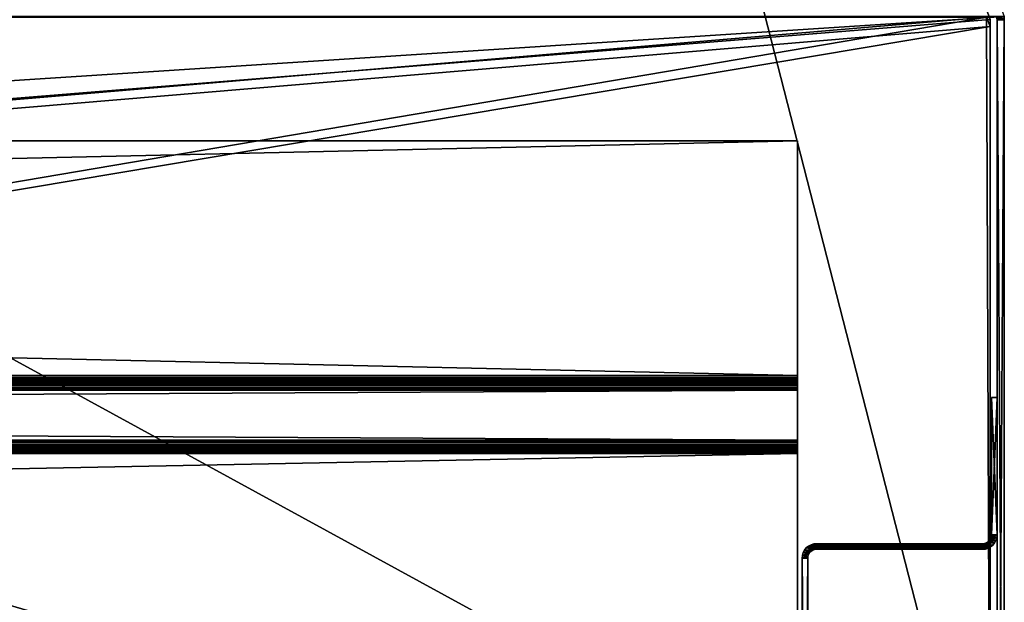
# Model space of a CAD drawing. Header units: inches. Extents: x -23.4 to 23.4, y -0.1 to 14.
# Tile 108 of 110: x 19 to 23.2, y 2.5 to 5. Entities that reach past the tile are written whole.
import ezdxf

# ---------------------------------------------------------------- set-up
doc = ezdxf.new("R2010")
doc.units = ezdxf.units.IN
doc.header["$LTSCALE"] = 65.185185
doc.header["$MEASUREMENT"] = 0
for name, color, linetype in [('101', 7, 'CONTINUOUS'), ('102', 7, 'CONTINUOUS'), ('103', 7, 'CONTINUOUS'), ('104', 7, 'CONTINUOUS'), ('105', 7, 'CONTINUOUS'), ('107', 7, 'CONTINUOUS'), ('109', 7, 'CONTINUOUS'), ('110', 7, 'CONTINUOUS'), ('12', 7, 'CONTINUOUS'), ('134', 7, 'CONTINUOUS'), ('135', 7, 'CONTINUOUS'), ('136', 7, 'CONTINUOUS'), ('140', 7, 'CONTINUOUS'), ('143', 7, 'CONTINUOUS'), ('144', 7, 'CONTINUOUS'), ('145', 7, 'CONTINUOUS'), ('146', 7, 'CONTINUOUS'), ('15', 7, 'CONTINUOUS'), ('153', 7, 'CONTINUOUS'), ('157', 7, 'CONTINUOUS'), ('159', 7, 'CONTINUOUS'), ('160', 7, 'CONTINUOUS'), ('17', 7, 'CONTINUOUS'), ('18', 7, 'CONTINUOUS'), ('2', 7, 'CONTINUOUS'), ('213', 7, 'CONTINUOUS'), ('216', 7, 'CONTINUOUS'), ('217', 7, 'CONTINUOUS'), ('441', 7, 'CONTINUOUS'), ('442', 7, 'CONTINUOUS'), ('46', 7, 'CONTINUOUS'), ('51', 7, 'CONTINUOUS'), ('61', 7, 'CONTINUOUS'), ('67', 7, 'CONTINUOUS'), ('7', 7, 'CONTINUOUS'), ('72', 7, 'CONTINUOUS'), ('86', 7, 'CONTINUOUS'), ('87', 7, 'CONTINUOUS'), ('93', 7, 'CONTINUOUS'), ('94', 7, 'CONTINUOUS'), ('95', 7, 'CONTINUOUS'), ('97', 7, 'CONTINUOUS'), ('98', 7, 'CONTINUOUS')]:
    doc.layers.add(name, color=color, linetype=linetype)

msp = doc.modelspace()

# ---------------------------------------------------------------- linework, layer by layer
at = {"layer": '101', "color": 7, "linetype": 'Continuous'}
for points in [[(22.3465, 2.682, 14.565), (22.3465, 0.062, 14.565), (22.3465, 0.062, 0.031), (22.3465, 2.682, 14.565)], [(22.3465, 2.682, 0.031), (22.3465, 2.682, 14.565), (22.3465, 0.062, 0.031), (22.3465, 2.682, 0.031)]]:
    msp.add_3dface(points, dxfattribs=at)
at = {"layer": '102', "color": 7, "linetype": 'Continuous'}
for points in [[(23.0945, 2.72, 14.565), (22.3845, 2.72, 14.565), (22.3845, 2.72, 0.031), (23.0945, 2.72, 14.565)], [(23.0945, 2.72, 14.565), (22.3845, 2.72, 0.031), (23.0945, 2.72, 0.031), (23.0945, 2.72, 14.565)]]:
    msp.add_3dface(points, dxfattribs=at)
at = {"layer": '103', "color": 7, "linetype": 'Continuous'}
for points in [[(23.1565, 3.369, 14.565), (23.1565, 2.782, 14.565), (23.1565, 2.782, 0.031), (23.1565, 3.369, 14.565)], [(23.1565, 3.369, 14.565), (23.1565, 2.782, 0.031), (23.1565, 3.369, 0.031), (23.1565, 3.369, 14.565)]]:
    msp.add_3dface(points, dxfattribs=at)
at = {"layer": '104', "color": 7, "linetype": 'Continuous'}
for points in [[(23.1565, 2.782, 14.565), (23.1553, 2.7699, 14.565), (23.1565, 2.782, 0.031), (23.1565, 2.782, 14.565)], [(23.1553, 2.7699, 14.565), (23.1553, 2.7699, 0.031), (23.1565, 2.782, 0.031), (23.1553, 2.7699, 14.565)], [(23.1383, 2.7382, 14.565), (23.1289, 2.7304, 14.565), (23.1383, 2.7382, 0.031), (23.1383, 2.7382, 14.565)], [(23.1289, 2.7304, 14.565), (23.1289, 2.7304, 0.031), (23.1383, 2.7382, 0.031), (23.1289, 2.7304, 14.565)], [(23.1461, 2.7476, 14.565), (23.1383, 2.7382, 14.565), (23.1461, 2.7476, 0.031), (23.1461, 2.7476, 14.565)], [(23.1383, 2.7382, 14.565), (23.1383, 2.7382, 0.031), (23.1461, 2.7476, 0.031), (23.1383, 2.7382, 14.565)], [(23.1518, 2.7583, 14.565), (23.1461, 2.7476, 14.565), (23.1518, 2.7583, 0.031), (23.1518, 2.7583, 14.565)], [(23.1461, 2.7476, 14.565), (23.1461, 2.7476, 0.031), (23.1518, 2.7583, 0.031), (23.1461, 2.7476, 14.565)], [(23.1553, 2.7699, 14.565), (23.1518, 2.7583, 14.565), (23.1553, 2.7699, 0.031), (23.1553, 2.7699, 14.565)], [(23.1518, 2.7583, 14.565), (23.1518, 2.7583, 0.031), (23.1553, 2.7699, 0.031), (23.1518, 2.7583, 14.565)], [(23.1066, 2.7212, 14.565), (23.0945, 2.72, 14.565), (23.1066, 2.7212, 0.031), (23.1066, 2.7212, 14.565)], [(23.0945, 2.72, 14.565), (23.0945, 2.72, 0.031), (23.1066, 2.7212, 0.031), (23.0945, 2.72, 14.565)], [(23.1182, 2.7247, 14.565), (23.1066, 2.7212, 14.565), (23.1182, 2.7247, 0.031), (23.1182, 2.7247, 14.565)], [(23.1066, 2.7212, 14.565), (23.1066, 2.7212, 0.031), (23.1182, 2.7247, 0.031), (23.1066, 2.7212, 14.565)], [(23.1289, 2.7304, 14.565), (23.1182, 2.7247, 14.565), (23.1289, 2.7304, 0.031), (23.1289, 2.7304, 14.565)], [(23.1182, 2.7247, 14.565), (23.1182, 2.7247, 0.031), (23.1289, 2.7304, 0.031), (23.1182, 2.7247, 14.565)]]:
    msp.add_3dface(points, dxfattribs=at)
at = {"layer": '105', "color": 7, "linetype": 'Continuous'}
for points in [[(22.3503, 2.6985, 14.565), (22.3475, 2.6905, 14.565), (22.3503, 2.6985, 0.031), (22.3503, 2.6985, 14.565)], [(22.3475, 2.6905, 14.565), (22.3475, 2.6905, 0.031), (22.3503, 2.6985, 0.031), (22.3475, 2.6905, 14.565)], [(22.3548, 2.7057, 14.565), (22.3503, 2.6985, 14.565), (22.3548, 2.7057, 0.031), (22.3548, 2.7057, 14.565)], [(22.3503, 2.6985, 14.565), (22.3503, 2.6985, 0.031), (22.3548, 2.7057, 0.031), (22.3503, 2.6985, 14.565)], [(22.3608, 2.7117, 14.565), (22.3548, 2.7057, 14.565), (22.3608, 2.7117, 0.031), (22.3608, 2.7117, 14.565)], [(22.3548, 2.7057, 14.565), (22.3548, 2.7057, 0.031), (22.3608, 2.7117, 0.031), (22.3548, 2.7057, 14.565)], [(22.368, 2.7162, 14.565), (22.3608, 2.7117, 14.565), (22.368, 2.7162, 0.031), (22.368, 2.7162, 14.565)], [(22.3608, 2.7117, 14.565), (22.3608, 2.7117, 0.031), (22.368, 2.7162, 0.031), (22.3608, 2.7117, 14.565)], [(22.376, 2.719, 14.565), (22.368, 2.7162, 14.565), (22.376, 2.719, 0.031), (22.376, 2.719, 14.565)], [(22.368, 2.7162, 14.565), (22.368, 2.7162, 0.031), (22.376, 2.719, 0.031), (22.368, 2.7162, 14.565)], [(22.3845, 2.72, 14.565), (22.376, 2.719, 14.565), (22.3845, 2.72, 0.031), (22.3845, 2.72, 14.565)], [(22.376, 2.719, 14.565), (22.376, 2.719, 0.031), (22.3845, 2.72, 0.031), (22.376, 2.719, 14.565)], [(22.3475, 2.6905, 14.565), (22.3465, 2.682, 14.565), (22.3475, 2.6905, 0.031), (22.3475, 2.6905, 14.565)], [(22.3465, 2.682, 14.565), (22.3465, 2.682, 0.031), (22.3475, 2.6905, 0.031), (22.3465, 2.682, 14.565)]]:
    msp.add_3dface(points, dxfattribs=at)
at = {"layer": '107', "color": 7, "linetype": 'Continuous'}
for points in [[(23.1325, 3.369, 14.565), (23.1325, 2.782, 14.565), (23.1565, 3.369, 14.565), (23.1325, 3.369, 14.565)], [(23.1325, 2.782, 14.565), (23.1565, 2.782, 14.565), (23.1565, 3.369, 14.565), (23.1325, 2.782, 14.565)], [(23.1325, 2.782, 14.565), (23.1315, 2.7735, 14.565), (23.1565, 2.782, 14.565), (23.1325, 2.782, 14.565)], [(23.1565, 2.782, 14.565), (23.1315, 2.7735, 14.565), (23.1553, 2.7699, 14.565), (23.1565, 2.782, 14.565)], [(22.3608, 2.7393, 14.565), (22.3501, 2.7336, 14.565), (23.1383, 2.7382, 14.565), (22.3608, 2.7393, 14.565)], [(23.1383, 2.7382, 14.565), (22.3501, 2.7336, 14.565), (23.1289, 2.7304, 14.565), (23.1383, 2.7382, 14.565)], [(23.0945, 2.744, 14.565), (22.3724, 2.7428, 14.565), (22.3608, 2.7393, 14.565), (23.0945, 2.744, 14.565)], [(23.0945, 2.744, 14.565), (22.3608, 2.7393, 14.565), (23.1383, 2.7382, 14.565), (23.0945, 2.744, 14.565)], [(23.0945, 2.744, 14.565), (22.3845, 2.744, 14.565), (22.3724, 2.7428, 14.565), (23.0945, 2.744, 14.565)], [(23.103, 2.745, 14.565), (23.0945, 2.744, 14.565), (23.1461, 2.7476, 14.565), (23.103, 2.745, 14.565)], [(23.1461, 2.7476, 14.565), (23.0945, 2.744, 14.565), (23.1383, 2.7382, 14.565), (23.1461, 2.7476, 14.565)], [(23.111, 2.7478, 14.565), (23.103, 2.745, 14.565), (23.1461, 2.7476, 14.565), (23.111, 2.7478, 14.565)], [(23.1182, 2.7523, 14.565), (23.111, 2.7478, 14.565), (23.1518, 2.7583, 14.565), (23.1182, 2.7523, 14.565)], [(23.1518, 2.7583, 14.565), (23.111, 2.7478, 14.565), (23.1461, 2.7476, 14.565), (23.1518, 2.7583, 14.565)], [(23.1242, 2.7583, 14.565), (23.1182, 2.7523, 14.565), (23.1518, 2.7583, 14.565), (23.1242, 2.7583, 14.565)], [(23.1287, 2.7655, 14.565), (23.1242, 2.7583, 14.565), (23.1553, 2.7699, 14.565), (23.1287, 2.7655, 14.565)], [(23.1553, 2.7699, 14.565), (23.1242, 2.7583, 14.565), (23.1518, 2.7583, 14.565), (23.1553, 2.7699, 14.565)], [(23.1315, 2.7735, 14.565), (23.1287, 2.7655, 14.565), (23.1553, 2.7699, 14.565), (23.1315, 2.7735, 14.565)], [(22.3272, 2.7057, 14.565), (22.3237, 2.6941, 14.565), (22.3548, 2.7057, 14.565), (22.3272, 2.7057, 14.565)], [(22.3548, 2.7057, 14.565), (22.3237, 2.6941, 14.565), (22.3503, 2.6985, 14.565), (22.3548, 2.7057, 14.565)], [(22.3503, 2.6985, 14.565), (22.3237, 2.6941, 14.565), (22.3475, 2.6905, 14.565), (22.3503, 2.6985, 14.565)], [(22.3329, 2.7164, 14.565), (22.3272, 2.7057, 14.565), (22.368, 2.7162, 14.565), (22.3329, 2.7164, 14.565)], [(22.368, 2.7162, 14.565), (22.3272, 2.7057, 14.565), (22.3608, 2.7117, 14.565), (22.368, 2.7162, 14.565)], [(22.3608, 2.7117, 14.565), (22.3272, 2.7057, 14.565), (22.3548, 2.7057, 14.565), (22.3608, 2.7117, 14.565)], [(22.3407, 2.7258, 14.565), (22.3329, 2.7164, 14.565), (22.3845, 2.72, 14.565), (22.3407, 2.7258, 14.565)], [(22.3845, 2.72, 14.565), (22.3329, 2.7164, 14.565), (22.376, 2.719, 14.565), (22.3845, 2.72, 14.565)], [(22.376, 2.719, 14.565), (22.3329, 2.7164, 14.565), (22.368, 2.7162, 14.565), (22.376, 2.719, 14.565)], [(22.3501, 2.7336, 14.565), (22.3407, 2.7258, 14.565), (23.1289, 2.7304, 14.565), (22.3501, 2.7336, 14.565)], [(23.1289, 2.7304, 14.565), (22.3407, 2.7258, 14.565), (23.1182, 2.7247, 14.565), (23.1289, 2.7304, 14.565)], [(23.1182, 2.7247, 14.565), (22.3407, 2.7258, 14.565), (22.3845, 2.72, 14.565), (23.1182, 2.7247, 14.565)], [(23.1066, 2.7212, 14.565), (23.1182, 2.7247, 14.565), (22.3845, 2.72, 14.565), (23.1066, 2.7212, 14.565)], [(23.0945, 2.72, 14.565), (23.1066, 2.7212, 14.565), (22.3845, 2.72, 14.565), (23.0945, 2.72, 14.565)], [(22.3237, 2.6941, 14.565), (22.3225, 2.682, 14.565), (22.3475, 2.6905, 14.565), (22.3237, 2.6941, 14.565)], [(22.3475, 2.6905, 14.565), (22.3225, 2.682, 14.565), (22.3465, 2.682, 14.565), (22.3475, 2.6905, 14.565)], [(22.3225, 2.682, 14.565), (22.3225, 0.062, 14.565), (22.3465, 2.682, 14.565), (22.3225, 2.682, 14.565)], [(22.3465, 2.682, 14.565), (22.3225, 0.062, 14.565), (22.3465, 0.062, 14.565), (22.3465, 2.682, 14.565)]]:
    msp.add_3dface(points, dxfattribs=at)
at = {"layer": '109', "color": 7, "linetype": 'Continuous'}
for points in [[(23.1325, 2.782, 0.031), (23.1325, 3.369, 0.031), (23.1565, 2.782, 0.031), (23.1325, 2.782, 0.031)], [(23.1565, 2.782, 0.031), (23.1325, 3.369, 0.031), (23.1565, 3.369, 0.031), (23.1565, 2.782, 0.031)], [(23.1315, 2.7735, 0.031), (23.1325, 2.782, 0.031), (23.1553, 2.7699, 0.031), (23.1315, 2.7735, 0.031)], [(23.1553, 2.7699, 0.031), (23.1325, 2.782, 0.031), (23.1565, 2.782, 0.031), (23.1553, 2.7699, 0.031)], [(22.3501, 2.7336, 0.031), (22.3608, 2.7393, 0.031), (23.1383, 2.7382, 0.031), (22.3501, 2.7336, 0.031)], [(23.1289, 2.7304, 0.031), (22.3501, 2.7336, 0.031), (23.1383, 2.7382, 0.031), (23.1289, 2.7304, 0.031)], [(22.3608, 2.7393, 0.031), (22.3724, 2.7428, 0.031), (23.1383, 2.7382, 0.031), (22.3608, 2.7393, 0.031)], [(22.3724, 2.7428, 0.031), (22.3845, 2.744, 0.031), (23.1383, 2.7382, 0.031), (22.3724, 2.7428, 0.031)], [(22.3845, 2.744, 0.031), (23.0945, 2.744, 0.031), (23.1383, 2.7382, 0.031), (22.3845, 2.744, 0.031)], [(23.0945, 2.744, 0.031), (23.103, 2.745, 0.031), (23.1383, 2.7382, 0.031), (23.0945, 2.744, 0.031)], [(23.103, 2.745, 0.031), (23.111, 2.7478, 0.031), (23.1461, 2.7476, 0.031), (23.103, 2.745, 0.031)], [(23.1383, 2.7382, 0.031), (23.103, 2.745, 0.031), (23.1461, 2.7476, 0.031), (23.1383, 2.7382, 0.031)], [(23.111, 2.7478, 0.031), (23.1182, 2.7523, 0.031), (23.1461, 2.7476, 0.031), (23.111, 2.7478, 0.031)], [(23.1182, 2.7523, 0.031), (23.1242, 2.7583, 0.031), (23.1518, 2.7583, 0.031), (23.1182, 2.7523, 0.031)], [(23.1461, 2.7476, 0.031), (23.1182, 2.7523, 0.031), (23.1518, 2.7583, 0.031), (23.1461, 2.7476, 0.031)], [(23.1242, 2.7583, 0.031), (23.1287, 2.7655, 0.031), (23.1518, 2.7583, 0.031), (23.1242, 2.7583, 0.031)], [(23.1287, 2.7655, 0.031), (23.1315, 2.7735, 0.031), (23.1553, 2.7699, 0.031), (23.1287, 2.7655, 0.031)], [(23.1518, 2.7583, 0.031), (23.1287, 2.7655, 0.031), (23.1553, 2.7699, 0.031), (23.1518, 2.7583, 0.031)], [(22.3237, 2.6941, 0.031), (22.3272, 2.7057, 0.031), (22.3503, 2.6985, 0.031), (22.3237, 2.6941, 0.031)], [(22.3475, 2.6905, 0.031), (22.3237, 2.6941, 0.031), (22.3503, 2.6985, 0.031), (22.3475, 2.6905, 0.031)], [(22.3272, 2.7057, 0.031), (22.3329, 2.7164, 0.031), (22.3608, 2.7117, 0.031), (22.3272, 2.7057, 0.031)], [(22.3548, 2.7057, 0.031), (22.3272, 2.7057, 0.031), (22.3608, 2.7117, 0.031), (22.3548, 2.7057, 0.031)], [(22.3503, 2.6985, 0.031), (22.3272, 2.7057, 0.031), (22.3548, 2.7057, 0.031), (22.3503, 2.6985, 0.031)], [(22.3329, 2.7164, 0.031), (22.3407, 2.7258, 0.031), (22.376, 2.719, 0.031), (22.3329, 2.7164, 0.031)], [(22.368, 2.7162, 0.031), (22.3329, 2.7164, 0.031), (22.376, 2.719, 0.031), (22.368, 2.7162, 0.031)], [(22.3608, 2.7117, 0.031), (22.3329, 2.7164, 0.031), (22.368, 2.7162, 0.031), (22.3608, 2.7117, 0.031)], [(22.3407, 2.7258, 0.031), (22.3501, 2.7336, 0.031), (23.1289, 2.7304, 0.031), (22.3407, 2.7258, 0.031)], [(23.1182, 2.7247, 0.031), (22.3407, 2.7258, 0.031), (23.1289, 2.7304, 0.031), (23.1182, 2.7247, 0.031)], [(22.376, 2.719, 0.031), (22.3407, 2.7258, 0.031), (22.3845, 2.72, 0.031), (22.376, 2.719, 0.031)], [(22.3845, 2.72, 0.031), (22.3407, 2.7258, 0.031), (23.0945, 2.72, 0.031), (22.3845, 2.72, 0.031)], [(23.0945, 2.72, 0.031), (22.3407, 2.7258, 0.031), (23.1066, 2.7212, 0.031), (23.0945, 2.72, 0.031)], [(23.1066, 2.7212, 0.031), (22.3407, 2.7258, 0.031), (23.1182, 2.7247, 0.031), (23.1066, 2.7212, 0.031)], [(22.3225, 2.682, 0.031), (22.3237, 2.6941, 0.031), (22.3465, 2.682, 0.031), (22.3225, 2.682, 0.031)], [(22.3225, 0.062, 0.031), (22.3225, 2.682, 0.031), (22.3465, 0.062, 0.031), (22.3225, 0.062, 0.031)], [(22.3225, 2.682, 0.031), (22.3465, 2.682, 0.031), (22.3465, 0.062, 0.031), (22.3225, 2.682, 0.031)], [(22.3465, 2.682, 0.031), (22.3237, 2.6941, 0.031), (22.3475, 2.6905, 0.031), (22.3465, 2.682, 0.031)]]:
    msp.add_3dface(points, dxfattribs=at)
at = {"layer": '110', "color": 7, "linetype": 'Continuous'}
for points in [[(23.1325, 3.369, 0.031), (23.1325, 3.369, 14.565), (23.1565, 3.369, 0.031), (23.1325, 3.369, 0.031)], [(23.1325, 3.369, 14.565), (23.1565, 3.369, 14.565), (23.1565, 3.369, 0.031), (23.1325, 3.369, 14.565)]]:
    msp.add_3dface(points, dxfattribs=at)
at = {"layer": '12', "color": 7, "linetype": 'Continuous'}
for points in [[(23.1875, 4.9861, 14.493), (23.1875, 4.9861, 0.031), (23.1863, 4.9998, 0.031), (23.1875, 4.9861, 14.493)], [(23.1875, 4.9861, 14.493), (23.1863, 4.9998, 0.031), (23.1873, 4.9916, 14.493), (23.1875, 4.9861, 14.493)]]:
    msp.add_3dface(points, dxfattribs=at)
at = {"layer": '134', "color": 7, "linetype": 'Continuous'}
for points in [[(-22.3025, 2.258, 12.8858), (-22.3025, 3.1304, 12.7632), (22.3025, 3.1304, 12.7632), (-22.3025, 2.258, 12.8858)], [(22.3025, 2.258, 12.8858), (-22.3025, 2.258, 12.8858), (22.3025, 3.1304, 12.7632), (22.3025, 2.258, 12.8858)]]:
    msp.add_3dface(points, dxfattribs=at)
at = {"layer": '135', "color": 7, "linetype": 'Continuous'}
for points in [[(-22.3025, 3.164, 12.7319), (-22.3025, 3.4015, 11.6147), (22.3025, 3.4015, 11.6147), (-22.3025, 3.164, 12.7319)], [(22.3025, 3.164, 12.7319), (-22.3025, 3.164, 12.7319), (22.3025, 3.4015, 11.6147), (22.3025, 3.164, 12.7319)]]:
    msp.add_3dface(points, dxfattribs=at)
at = {"layer": '136', "color": 7, "linetype": 'Continuous'}
for points in [[(-22.3025, 3.4641, 11.564), (-22.3025, 4.468, 11.564), (22.3025, 4.468, 11.564), (-22.3025, 3.4641, 11.564)], [(22.3025, 3.4641, 11.564), (-22.3025, 3.4641, 11.564), (22.3025, 4.468, 11.564), (22.3025, 3.4641, 11.564)]]:
    msp.add_3dface(points, dxfattribs=at)
at = {"layer": '140', "color": 7, "linetype": 'Continuous'}
for points in [[(-22.3025, 3.4641, 11.564), (22.3025, 3.4641, 11.564), (22.3025, 3.4517, 11.5652), (-22.3025, 3.4641, 11.564)], [(-22.3025, 3.4517, 11.5652), (-22.3025, 3.4641, 11.564), (22.3025, 3.4517, 11.5652), (-22.3025, 3.4517, 11.5652)], [(-22.3025, 3.4398, 11.5688), (-22.3025, 3.4517, 11.5652), (22.3025, 3.4398, 11.5688), (-22.3025, 3.4398, 11.5688)], [(22.3025, 3.4398, 11.5688), (-22.3025, 3.4517, 11.5652), (22.3025, 3.4517, 11.5652), (22.3025, 3.4398, 11.5688)], [(-22.3025, 3.4288, 11.5746), (-22.3025, 3.4398, 11.5688), (22.3025, 3.4288, 11.5746), (-22.3025, 3.4288, 11.5746)], [(22.3025, 3.4288, 11.5746), (-22.3025, 3.4398, 11.5688), (22.3025, 3.4398, 11.5688), (22.3025, 3.4288, 11.5746)], [(-22.3025, 3.4191, 11.5824), (-22.3025, 3.4288, 11.5746), (22.3025, 3.4191, 11.5824), (-22.3025, 3.4191, 11.5824)], [(22.3025, 3.4191, 11.5824), (-22.3025, 3.4288, 11.5746), (22.3025, 3.4288, 11.5746), (22.3025, 3.4191, 11.5824)], [(-22.3025, 3.4112, 11.5919), (-22.3025, 3.4191, 11.5824), (22.3025, 3.4112, 11.5919), (-22.3025, 3.4112, 11.5919)], [(22.3025, 3.4112, 11.5919), (-22.3025, 3.4191, 11.5824), (22.3025, 3.4191, 11.5824), (22.3025, 3.4112, 11.5919)], [(-22.3025, 3.4052, 11.6028), (-22.3025, 3.4112, 11.5919), (22.3025, 3.4052, 11.6028), (-22.3025, 3.4052, 11.6028)], [(22.3025, 3.4052, 11.6028), (-22.3025, 3.4112, 11.5919), (22.3025, 3.4112, 11.5919), (22.3025, 3.4052, 11.6028)], [(22.3025, 3.4015, 11.6147), (-22.3025, 3.4015, 11.6147), (-22.3025, 3.4052, 11.6028), (22.3025, 3.4015, 11.6147)], [(22.3025, 3.4015, 11.6147), (-22.3025, 3.4052, 11.6028), (22.3025, 3.4052, 11.6028), (22.3025, 3.4015, 11.6147)]]:
    msp.add_3dface(points, dxfattribs=at)
at = {"layer": '143', "color": 7, "linetype": 'Continuous'}
for points in [[(-22.3025, 3.164, 12.7319), (22.3025, 3.164, 12.7319), (22.3025, 3.1615, 12.7396), (-22.3025, 3.164, 12.7319)], [(-22.3025, 3.1615, 12.7396), (-22.3025, 3.164, 12.7319), (22.3025, 3.1615, 12.7396), (-22.3025, 3.1615, 12.7396)], [(-22.3025, 3.1575, 12.7467), (-22.3025, 3.1615, 12.7396), (22.3025, 3.1575, 12.7467), (-22.3025, 3.1575, 12.7467)], [(22.3025, 3.1575, 12.7467), (-22.3025, 3.1615, 12.7396), (22.3025, 3.1615, 12.7396), (22.3025, 3.1575, 12.7467)], [(-22.3025, 3.1521, 12.7528), (-22.3025, 3.1575, 12.7467), (22.3025, 3.1521, 12.7528), (-22.3025, 3.1521, 12.7528)], [(22.3025, 3.1521, 12.7528), (-22.3025, 3.1575, 12.7467), (22.3025, 3.1575, 12.7467), (22.3025, 3.1521, 12.7528)], [(-22.3025, 3.1457, 12.7577), (-22.3025, 3.1521, 12.7528), (22.3025, 3.1457, 12.7577), (-22.3025, 3.1457, 12.7577)], [(22.3025, 3.1457, 12.7577), (-22.3025, 3.1521, 12.7528), (22.3025, 3.1521, 12.7528), (22.3025, 3.1457, 12.7577)], [(-22.3025, 3.1383, 12.7613), (-22.3025, 3.1457, 12.7577), (22.3025, 3.1383, 12.7613), (-22.3025, 3.1383, 12.7613)], [(22.3025, 3.1383, 12.7613), (-22.3025, 3.1457, 12.7577), (22.3025, 3.1457, 12.7577), (22.3025, 3.1383, 12.7613)], [(22.3025, 3.1304, 12.7632), (-22.3025, 3.1304, 12.7632), (-22.3025, 3.1383, 12.7613), (22.3025, 3.1304, 12.7632)], [(22.3025, 3.1304, 12.7632), (-22.3025, 3.1383, 12.7613), (22.3025, 3.1383, 12.7613), (22.3025, 3.1304, 12.7632)]]:
    msp.add_3dface(points, dxfattribs=at)
at = {"layer": '144', "color": 7, "linetype": 'Continuous'}
for points in [[(22.3025, 3.4641, 11.588), (22.3025, 4.468, 11.588), (-22.3025, 4.468, 11.588), (22.3025, 3.4641, 11.588)], [(22.3025, 3.4641, 11.588), (-22.3025, 4.468, 11.588), (-22.3025, 3.4641, 11.588), (22.3025, 3.4641, 11.588)]]:
    msp.add_3dface(points, dxfattribs=at)
at = {"layer": '145', "color": 7, "linetype": 'Continuous'}
for points in [[(22.3025, 3.1875, 12.7369), (22.3025, 3.4249, 11.6197), (-22.3025, 3.4249, 11.6197), (22.3025, 3.1875, 12.7369)], [(-22.3025, 3.1875, 12.7369), (22.3025, 3.1875, 12.7369), (-22.3025, 3.4249, 11.6197), (-22.3025, 3.1875, 12.7369)]]:
    msp.add_3dface(points, dxfattribs=at)
at = {"layer": '146', "color": 7, "linetype": 'Continuous'}
for points in [[(22.3025, 2.2614, 12.9096), (22.3025, 3.1338, 12.787), (-22.3025, 3.1338, 12.787), (22.3025, 2.2614, 12.9096)], [(-22.3025, 2.2614, 12.9096), (22.3025, 2.2614, 12.9096), (-22.3025, 3.1338, 12.787), (-22.3025, 2.2614, 12.9096)]]:
    msp.add_3dface(points, dxfattribs=at)
at = {"layer": '15', "color": 7, "linetype": 'Continuous'}
for points in [[(23.1558, 4.9944, 0.031), (23.1565, 4.9861, 0.031), (23.1562, 4.9916, 14.493), (23.1558, 4.9944, 0.031)], [(23.1565, 4.9861, 0.031), (23.1565, 4.9861, 14.493), (23.1562, 4.9916, 14.493), (23.1565, 4.9861, 0.031)]]:
    msp.add_3dface(points, dxfattribs=at)
at = {"layer": '153', "color": 7, "linetype": 'Continuous'}
for points in [[(22.3025, 3.1835, 12.7493), (22.3025, 3.1875, 12.7369), (-22.3025, 3.1835, 12.7493), (22.3025, 3.1835, 12.7493)], [(22.3025, 3.1875, 12.7369), (-22.3025, 3.1875, 12.7369), (-22.3025, 3.1835, 12.7493), (22.3025, 3.1875, 12.7369)], [(22.3025, 3.1771, 12.7606), (22.3025, 3.1835, 12.7493), (-22.3025, 3.1771, 12.7606), (22.3025, 3.1771, 12.7606)], [(-22.3025, 3.1771, 12.7606), (22.3025, 3.1835, 12.7493), (-22.3025, 3.1835, 12.7493), (-22.3025, 3.1771, 12.7606)], [(22.3025, 3.1685, 12.7704), (22.3025, 3.1771, 12.7606), (-22.3025, 3.1685, 12.7704), (22.3025, 3.1685, 12.7704)], [(-22.3025, 3.1685, 12.7704), (22.3025, 3.1771, 12.7606), (-22.3025, 3.1771, 12.7606), (-22.3025, 3.1685, 12.7704)], [(22.3025, 3.1581, 12.7783), (22.3025, 3.1685, 12.7704), (-22.3025, 3.1581, 12.7783), (22.3025, 3.1581, 12.7783)], [(-22.3025, 3.1581, 12.7783), (22.3025, 3.1685, 12.7704), (-22.3025, 3.1685, 12.7704), (-22.3025, 3.1581, 12.7783)], [(22.3025, 3.1464, 12.7839), (22.3025, 3.1581, 12.7783), (-22.3025, 3.1464, 12.7839), (22.3025, 3.1464, 12.7839)], [(-22.3025, 3.1464, 12.7839), (22.3025, 3.1581, 12.7783), (-22.3025, 3.1581, 12.7783), (-22.3025, 3.1464, 12.7839)], [(22.3025, 3.1338, 12.787), (22.3025, 3.1464, 12.7839), (-22.3025, 3.1338, 12.787), (22.3025, 3.1338, 12.787)], [(-22.3025, 3.1338, 12.787), (22.3025, 3.1464, 12.7839), (-22.3025, 3.1464, 12.7839), (-22.3025, 3.1338, 12.787)]]:
    msp.add_3dface(points, dxfattribs=at)
at = {"layer": '157', "color": 7, "linetype": 'Continuous'}
for points in [[(22.3025, 3.4551, 11.589), (22.3025, 3.4641, 11.588), (-22.3025, 3.4551, 11.589), (22.3025, 3.4551, 11.589)], [(22.3025, 3.4641, 11.588), (-22.3025, 3.4641, 11.588), (-22.3025, 3.4551, 11.589), (22.3025, 3.4641, 11.588)], [(22.3025, 3.4465, 11.592), (22.3025, 3.4551, 11.589), (-22.3025, 3.4465, 11.592), (22.3025, 3.4465, 11.592)], [(-22.3025, 3.4465, 11.592), (22.3025, 3.4551, 11.589), (-22.3025, 3.4551, 11.589), (-22.3025, 3.4465, 11.592)], [(22.3025, 3.4389, 11.5969), (22.3025, 3.4465, 11.592), (-22.3025, 3.4389, 11.5969), (22.3025, 3.4389, 11.5969)], [(-22.3025, 3.4389, 11.5969), (22.3025, 3.4465, 11.592), (-22.3025, 3.4465, 11.592), (-22.3025, 3.4389, 11.5969)], [(22.3025, 3.4325, 11.6034), (22.3025, 3.4389, 11.5969), (-22.3025, 3.4325, 11.6034), (22.3025, 3.4325, 11.6034)], [(-22.3025, 3.4325, 11.6034), (22.3025, 3.4389, 11.5969), (-22.3025, 3.4389, 11.5969), (-22.3025, 3.4325, 11.6034)], [(22.3025, 3.4278, 11.6111), (22.3025, 3.4325, 11.6034), (-22.3025, 3.4278, 11.6111), (22.3025, 3.4278, 11.6111)], [(-22.3025, 3.4278, 11.6111), (22.3025, 3.4325, 11.6034), (-22.3025, 3.4325, 11.6034), (-22.3025, 3.4278, 11.6111)], [(22.3025, 3.4249, 11.6197), (22.3025, 3.4278, 11.6111), (-22.3025, 3.4249, 11.6197), (22.3025, 3.4249, 11.6197)], [(-22.3025, 3.4249, 11.6197), (22.3025, 3.4278, 11.6111), (-22.3025, 3.4278, 11.6111), (-22.3025, 3.4249, 11.6197)]]:
    msp.add_3dface(points, dxfattribs=at)
at = {"layer": '159', "color": 7, "linetype": 'Continuous'}
for points in [[(22.3025, 3.4641, 11.564), (22.3025, 4.468, 11.564), (22.3025, 3.4641, 11.588), (22.3025, 3.4641, 11.564)], [(22.3025, 3.4641, 11.588), (22.3025, 4.468, 11.564), (22.3025, 4.468, 11.588), (22.3025, 3.4641, 11.588)], [(22.3025, 3.4517, 11.5652), (22.3025, 3.4641, 11.564), (22.3025, 3.4551, 11.589), (22.3025, 3.4517, 11.5652)], [(22.3025, 3.4551, 11.589), (22.3025, 3.4641, 11.564), (22.3025, 3.4641, 11.588), (22.3025, 3.4551, 11.589)], [(22.3025, 3.4465, 11.592), (22.3025, 3.4517, 11.5652), (22.3025, 3.4551, 11.589), (22.3025, 3.4465, 11.592)], [(22.3025, 3.4398, 11.5688), (22.3025, 3.4517, 11.5652), (22.3025, 3.4465, 11.592), (22.3025, 3.4398, 11.5688)], [(22.3025, 3.4389, 11.5969), (22.3025, 3.4398, 11.5688), (22.3025, 3.4465, 11.592), (22.3025, 3.4389, 11.5969)], [(22.3025, 3.4288, 11.5746), (22.3025, 3.4398, 11.5688), (22.3025, 3.4325, 11.6034), (22.3025, 3.4288, 11.5746)], [(22.3025, 3.4325, 11.6034), (22.3025, 3.4398, 11.5688), (22.3025, 3.4389, 11.5969), (22.3025, 3.4325, 11.6034)], [(22.3025, 3.4278, 11.6111), (22.3025, 3.4288, 11.5746), (22.3025, 3.4325, 11.6034), (22.3025, 3.4278, 11.6111)], [(22.3025, 3.4191, 11.5824), (22.3025, 3.4288, 11.5746), (22.3025, 3.4249, 11.6197), (22.3025, 3.4191, 11.5824)], [(22.3025, 3.4249, 11.6197), (22.3025, 3.4288, 11.5746), (22.3025, 3.4278, 11.6111), (22.3025, 3.4249, 11.6197)], [(22.3025, 3.1875, 12.7369), (22.3025, 3.4191, 11.5824), (22.3025, 3.4249, 11.6197), (22.3025, 3.1875, 12.7369)], [(22.3025, 3.4112, 11.5919), (22.3025, 3.4191, 11.5824), (22.3025, 3.1875, 12.7369), (22.3025, 3.4112, 11.5919)], [(22.3025, 3.4052, 11.6028), (22.3025, 3.4112, 11.5919), (22.3025, 3.1875, 12.7369), (22.3025, 3.4052, 11.6028)], [(22.3025, 3.4015, 11.6147), (22.3025, 3.4052, 11.6028), (22.3025, 3.1875, 12.7369), (22.3025, 3.4015, 11.6147)], [(22.3025, 3.164, 12.7319), (22.3025, 3.4015, 11.6147), (22.3025, 3.1685, 12.7704), (22.3025, 3.164, 12.7319)], [(22.3025, 3.1685, 12.7704), (22.3025, 3.4015, 11.6147), (22.3025, 3.1771, 12.7606), (22.3025, 3.1685, 12.7704)], [(22.3025, 3.1771, 12.7606), (22.3025, 3.4015, 11.6147), (22.3025, 3.1835, 12.7493), (22.3025, 3.1771, 12.7606)], [(22.3025, 3.1835, 12.7493), (22.3025, 3.4015, 11.6147), (22.3025, 3.1875, 12.7369), (22.3025, 3.1835, 12.7493)], [(22.3025, 3.1581, 12.7783), (22.3025, 3.164, 12.7319), (22.3025, 3.1685, 12.7704), (22.3025, 3.1581, 12.7783)], [(22.3025, 3.1615, 12.7396), (22.3025, 3.164, 12.7319), (22.3025, 3.1581, 12.7783), (22.3025, 3.1615, 12.7396)], [(22.3025, 3.1575, 12.7467), (22.3025, 3.1615, 12.7396), (22.3025, 3.1581, 12.7783), (22.3025, 3.1575, 12.7467)], [(22.3025, 3.1464, 12.7839), (22.3025, 3.1575, 12.7467), (22.3025, 3.1581, 12.7783), (22.3025, 3.1464, 12.7839)], [(22.3025, 3.1521, 12.7528), (22.3025, 3.1575, 12.7467), (22.3025, 3.1464, 12.7839), (22.3025, 3.1521, 12.7528)], [(22.3025, 3.1457, 12.7577), (22.3025, 3.1521, 12.7528), (22.3025, 3.1464, 12.7839), (22.3025, 3.1457, 12.7577)], [(22.3025, 3.1338, 12.787), (22.3025, 3.1457, 12.7577), (22.3025, 3.1464, 12.7839), (22.3025, 3.1338, 12.787)], [(22.3025, 3.1383, 12.7613), (22.3025, 3.1457, 12.7577), (22.3025, 3.1338, 12.787), (22.3025, 3.1383, 12.7613)], [(22.3025, 3.1304, 12.7632), (22.3025, 3.1383, 12.7613), (22.3025, 3.1338, 12.787), (22.3025, 3.1304, 12.7632)], [(22.3025, 2.2614, 12.9096), (22.3025, 3.1304, 12.7632), (22.3025, 3.1338, 12.787), (22.3025, 2.2614, 12.9096)], [(22.3025, 2.258, 12.8858), (22.3025, 3.1304, 12.7632), (22.3025, 2.2614, 12.9096), (22.3025, 2.258, 12.8858)]]:
    msp.add_3dface(points, dxfattribs=at)
at = {"layer": '160', "color": 7, "linetype": 'Continuous'}
for points in [[(22.3025, 4.468, 11.564), (-22.3025, 4.468, 11.564), (22.3025, 4.468, 11.588), (22.3025, 4.468, 11.564)], [(22.3025, 4.468, 11.588), (-22.3025, 4.468, 11.564), (-22.3025, 4.468, 11.588), (22.3025, 4.468, 11.588)]]:
    msp.add_3dface(points, dxfattribs=at)
at = {"layer": '17', "color": 7, "linetype": 'Continuous'}
for points in [[(23.1863, 4.9998, 0.031), (23.1875, 4.9861, 0.031), (23.1558, 4.9944, 0.031), (23.1863, 4.9998, 0.031)], [(23.1558, 4.9944, 0.031), (23.1875, 4.9861, 0.031), (23.1565, 4.9861, 0.031), (23.1558, 4.9944, 0.031)], [(23.1875, 4.9861, 0.031), (23.1875, 0.133, 0.031), (23.1565, 4.9861, 0.031), (23.1875, 4.9861, 0.031)], [(23.1565, 4.9861, 0.031), (23.1875, 0.133, 0.031), (23.1565, 0.133, 0.031), (23.1565, 4.9861, 0.031)]]:
    msp.add_3dface(points, dxfattribs=at)
at = {"layer": '18', "color": 7, "linetype": 'Continuous'}
for points in [[(23.1565, 4.9861, 14.493), (23.1873, 4.9916, 14.493), (23.1562, 4.9916, 14.493), (23.1565, 4.9861, 14.493)], [(23.1875, 4.9861, 14.493), (23.1873, 4.9916, 14.493), (23.1565, 4.9861, 14.493), (23.1875, 4.9861, 14.493)], [(23.1875, 0.133, 14.493), (23.1875, 4.9861, 14.493), (23.1565, 0.133, 14.493), (23.1875, 0.133, 14.493)], [(23.1565, 0.133, 14.493), (23.1875, 4.9861, 14.493), (23.1565, 4.9861, 14.493), (23.1565, 0.133, 14.493)]]:
    msp.add_3dface(points, dxfattribs=at)
at = {"layer": '2', "color": 7, "linetype": 'Continuous'}
for points in [[(23.1875, 4.9861, 14.493), (23.1875, 0.133, 14.493), (23.1875, 0.133, 0.031), (23.1875, 4.9861, 14.493)], [(23.1875, 4.9861, 0.031), (23.1875, 4.9861, 14.493), (23.1875, 0.133, 0.031), (23.1875, 4.9861, 0.031)]]:
    msp.add_3dface(points, dxfattribs=at)
at = {"layer": '213', "color": 7, "linetype": 'Continuous'}
for points in [[(23.1875, 5), (-23.1875, 2), (19.9114, 14), (23.1875, 5)], [(-23.1875, 2), (-19.9114, 14), (19.9114, 14), (-23.1875, 2)], [(23.1875, 5), (23.1875, 2), (-23.1875, 2), (23.1875, 5)]]:
    msp.add_3dface(points, dxfattribs=at)
at = {"layer": '216', "color": 7, "linetype": 'Continuous'}
for points in [[(23.1875, 2, 14.565), (23.1875, 5, 14.565), (-23.1875, 5, 14.565), (23.1875, 2, 14.565)], [(-23.1875, 2, 14.565), (23.1875, 2, 14.565), (-23.1875, 5, 14.565), (-23.1875, 2, 14.565)]]:
    msp.add_3dface(points, dxfattribs=at)
at = {"layer": '217', "color": 7, "linetype": 'Continuous'}
for points in [[(23.1875, 2, 14.565), (23.1875, 0.03, -0.03), (23.1875, 5, 14.565), (23.1875, 2, 14.565)], [(23.1875, 5, 14.565), (23.1875, 0.03, -0.03), (23.1875, 2), (23.1875, 5, 14.565)], [(23.1875, 5), (23.1875, 5, 14.565), (23.1875, 2), (23.1875, 5)]]:
    msp.add_3dface(points, dxfattribs=at)
at = {"layer": '441', "color": 7, "linetype": 'Continuous'}
for points in [[(23.1265, 1.2476, 0.031), (19.8829, 13.897, 0.031), (0, 13.897, 0.031), (23.1265, 1.2476, 0.031)], [(0, 1.2476, 0.031), (23.1265, 1.2476, 0.031), (0, 13.897, 0.031), (0, 1.2476, 0.031)], [(23.1265, 4.9863, 0.031), (19.8829, 13.897, 0.031), (23.1265, 1.2476, 0.031), (23.1265, 4.9863, 0.031)]]:
    msp.add_3dface(points, dxfattribs=at)
at = {"layer": '442', "color": 7, "linetype": 'Continuous'}
for points in [[(0, 4.997, 14.534), (23.112, 4.997, 14.534), (0, 1.072, 14.534), (0, 4.997, 14.534)], [(0, 1.072, 14.534), (23.112, 4.997, 14.534), (23.1265, 4.9571, 14.534), (0, 1.072, 14.534)], [(23.1265, 1.072, 14.534), (0, 1.072, 14.534), (23.1265, 4.9571, 14.534), (23.1265, 1.072, 14.534)]]:
    msp.add_3dface(points, dxfattribs=at)
at = {"layer": '46', "color": 7, "linetype": 'Continuous'}
for points in [[(-23.1265, 1.2476), (-19.8829, 13.897), (19.8829, 13.897), (-23.1265, 1.2476)], [(23.1265, 4.9863), (-23.1265, 1.2476), (19.8829, 13.897), (23.1265, 4.9863)], [(23.1265, 1.2476), (-23.1265, 1.2476), (23.1265, 4.9863), (23.1265, 1.2476)]]:
    msp.add_3dface(points, dxfattribs=at)
at = {"layer": '51', "color": 7, "linetype": 'Continuous'}
for points in [[(-23.1265, 4.9863, 0.031), (23.1265, 1.2476, 0.031), (-19.8829, 13.897, 0.031), (-23.1265, 4.9863, 0.031)], [(-19.8829, 13.897, 0.031), (23.1265, 1.2476, 0.031), (19.8829, 13.897, 0.031), (-19.8829, 13.897, 0.031)], [(23.1265, 1.2476, 0.031), (23.1265, 4.9863, 0.031), (19.8829, 13.897, 0.031), (23.1265, 1.2476, 0.031)], [(-23.1265, 1.2476, 0.031), (23.1265, 1.2476, 0.031), (-23.1265, 4.9863, 0.031), (-23.1265, 1.2476, 0.031)]]:
    msp.add_3dface(points, dxfattribs=at)
at = {"layer": '61', "color": 7, "linetype": 'Continuous'}
for points in [[(23.1265, 1.2476), (23.1265, 4.9863), (23.1265, 4.9863, 0.031), (23.1265, 1.2476)], [(23.1265, 1.2476), (23.1265, 4.9863, 0.031), (23.1265, 1.2476, 0.031), (23.1265, 1.2476)]]:
    msp.add_3dface(points, dxfattribs=at)
at = {"layer": '67', "color": 7, "linetype": 'Continuous'}
for points in [[(-23.112, 4.997, 14.565), (-23.1265, 4.9571, 14.565), (23.1265, 1.072, 14.565), (-23.112, 4.997, 14.565)], [(23.112, 4.997, 14.565), (-23.112, 4.997, 14.565), (23.1265, 1.072, 14.565), (23.112, 4.997, 14.565)], [(23.1265, 4.9571, 14.565), (23.112, 4.997, 14.565), (23.1265, 1.072, 14.565), (23.1265, 4.9571, 14.565)], [(-23.1265, 4.9571, 14.565), (-23.1265, 1.072, 14.565), (23.1265, 1.072, 14.565), (-23.1265, 4.9571, 14.565)]]:
    msp.add_3dface(points, dxfattribs=at)
at = {"layer": '7', "color": 7, "linetype": 'Continuous'}
for points in [[(23.1565, 4.9861, 0.031), (23.1565, 0.133, 0.031), (23.1565, 0.133, 14.493), (23.1565, 4.9861, 0.031)], [(23.1565, 4.9861, 0.031), (23.1565, 0.133, 14.493), (23.1565, 4.9861, 14.493), (23.1565, 4.9861, 0.031)]]:
    msp.add_3dface(points, dxfattribs=at)
at = {"layer": '72', "color": 7, "linetype": 'Continuous'}
for points in [[(-23.1265, 1.072, 14.534), (-23.112, 4.997, 14.534), (23.112, 4.997, 14.534), (-23.1265, 1.072, 14.534)], [(23.1265, 4.9571, 14.534), (-23.1265, 1.072, 14.534), (23.112, 4.997, 14.534), (23.1265, 4.9571, 14.534)], [(23.1265, 1.072, 14.534), (-23.1265, 1.072, 14.534), (23.1265, 4.9571, 14.534), (23.1265, 1.072, 14.534)]]:
    msp.add_3dface(points, dxfattribs=at)
at = {"layer": '86', "color": 7, "linetype": 'Continuous'}
for points in [[(23.112, 4.997, 14.565), (23.1265, 4.9571, 14.565), (23.112, 4.997, 14.534), (23.112, 4.997, 14.565)], [(23.1265, 4.9571, 14.565), (23.1265, 4.9571, 14.534), (23.112, 4.997, 14.534), (23.1265, 4.9571, 14.565)]]:
    msp.add_3dface(points, dxfattribs=at)
at = {"layer": '87', "color": 7, "linetype": 'Continuous'}
for points in [[(23.1265, 4.9571, 14.565), (23.1265, 1.072, 14.565), (23.1265, 4.9571, 14.534), (23.1265, 4.9571, 14.565)], [(23.1265, 1.072, 14.565), (23.1265, 1.072, 14.534), (23.1265, 4.9571, 14.534), (23.1265, 1.072, 14.565)]]:
    msp.add_3dface(points, dxfattribs=at)
at = {"layer": '93', "color": 7, "linetype": 'Continuous'}
for points in [[(23.1325, 3.369, 0.031), (23.1325, 2.782, 0.031), (23.1325, 2.782, 14.565), (23.1325, 3.369, 0.031)], [(23.1325, 3.369, 14.565), (23.1325, 3.369, 0.031), (23.1325, 2.782, 14.565), (23.1325, 3.369, 14.565)]]:
    msp.add_3dface(points, dxfattribs=at)
at = {"layer": '94', "color": 7, "linetype": 'Continuous'}
for points in [[(22.3845, 2.744, 0.031), (22.3845, 2.744, 14.565), (23.0945, 2.744, 0.031), (22.3845, 2.744, 0.031)], [(23.0945, 2.744, 0.031), (22.3845, 2.744, 14.565), (23.0945, 2.744, 14.565), (23.0945, 2.744, 0.031)]]:
    msp.add_3dface(points, dxfattribs=at)
at = {"layer": '95', "color": 7, "linetype": 'Continuous'}
for points in [[(22.3225, 0.062, 14.565), (22.3225, 2.682, 14.565), (22.3225, 2.682, 0.031), (22.3225, 0.062, 14.565)], [(22.3225, 0.062, 0.031), (22.3225, 0.062, 14.565), (22.3225, 2.682, 0.031), (22.3225, 0.062, 0.031)]]:
    msp.add_3dface(points, dxfattribs=at)
at = {"layer": '97', "color": 7, "linetype": 'Continuous'}
for points in [[(23.1325, 2.782, 14.565), (23.1325, 2.782, 0.031), (23.1315, 2.7735, 0.031), (23.1325, 2.782, 14.565)], [(23.1325, 2.782, 14.565), (23.1315, 2.7735, 0.031), (23.1315, 2.7735, 14.565), (23.1325, 2.782, 14.565)], [(23.0945, 2.744, 0.031), (23.0945, 2.744, 14.565), (23.103, 2.745, 14.565), (23.0945, 2.744, 0.031)], [(23.103, 2.745, 0.031), (23.0945, 2.744, 0.031), (23.103, 2.745, 14.565), (23.103, 2.745, 0.031)], [(23.111, 2.7478, 0.031), (23.103, 2.745, 0.031), (23.103, 2.745, 14.565), (23.111, 2.7478, 0.031)], [(23.111, 2.7478, 14.565), (23.111, 2.7478, 0.031), (23.103, 2.745, 14.565), (23.111, 2.7478, 14.565)], [(23.1182, 2.7523, 0.031), (23.111, 2.7478, 0.031), (23.111, 2.7478, 14.565), (23.1182, 2.7523, 0.031)], [(23.1182, 2.7523, 14.565), (23.1182, 2.7523, 0.031), (23.111, 2.7478, 14.565), (23.1182, 2.7523, 14.565)], [(23.1242, 2.7583, 0.031), (23.1182, 2.7523, 0.031), (23.1182, 2.7523, 14.565), (23.1242, 2.7583, 0.031)], [(23.1242, 2.7583, 14.565), (23.1242, 2.7583, 0.031), (23.1182, 2.7523, 14.565), (23.1242, 2.7583, 14.565)], [(23.1287, 2.7655, 0.031), (23.1242, 2.7583, 0.031), (23.1242, 2.7583, 14.565), (23.1287, 2.7655, 0.031)], [(23.1287, 2.7655, 14.565), (23.1287, 2.7655, 0.031), (23.1242, 2.7583, 14.565), (23.1287, 2.7655, 14.565)], [(23.1315, 2.7735, 0.031), (23.1287, 2.7655, 0.031), (23.1287, 2.7655, 14.565), (23.1315, 2.7735, 0.031)], [(23.1315, 2.7735, 14.565), (23.1315, 2.7735, 0.031), (23.1287, 2.7655, 14.565), (23.1315, 2.7735, 14.565)]]:
    msp.add_3dface(points, dxfattribs=at)
at = {"layer": '98', "color": 7, "linetype": 'Continuous'}
for points in [[(22.3501, 2.7336, 14.565), (22.3608, 2.7393, 14.565), (22.3501, 2.7336, 0.031), (22.3501, 2.7336, 14.565)], [(22.3501, 2.7336, 0.031), (22.3608, 2.7393, 14.565), (22.3608, 2.7393, 0.031), (22.3501, 2.7336, 0.031)], [(22.3608, 2.7393, 14.565), (22.3724, 2.7428, 14.565), (22.3608, 2.7393, 0.031), (22.3608, 2.7393, 14.565)], [(22.3608, 2.7393, 0.031), (22.3724, 2.7428, 14.565), (22.3724, 2.7428, 0.031), (22.3608, 2.7393, 0.031)], [(22.3845, 2.744, 14.565), (22.3845, 2.744, 0.031), (22.3724, 2.7428, 0.031), (22.3845, 2.744, 14.565)], [(22.3724, 2.7428, 14.565), (22.3845, 2.744, 14.565), (22.3724, 2.7428, 0.031), (22.3724, 2.7428, 14.565)], [(22.3237, 2.6941, 14.565), (22.3272, 2.7057, 14.565), (22.3237, 2.6941, 0.031), (22.3237, 2.6941, 14.565)], [(22.3237, 2.6941, 0.031), (22.3272, 2.7057, 14.565), (22.3272, 2.7057, 0.031), (22.3237, 2.6941, 0.031)], [(22.3272, 2.7057, 14.565), (22.3329, 2.7164, 14.565), (22.3272, 2.7057, 0.031), (22.3272, 2.7057, 14.565)], [(22.3272, 2.7057, 0.031), (22.3329, 2.7164, 14.565), (22.3329, 2.7164, 0.031), (22.3272, 2.7057, 0.031)], [(22.3329, 2.7164, 14.565), (22.3407, 2.7258, 14.565), (22.3329, 2.7164, 0.031), (22.3329, 2.7164, 14.565)], [(22.3329, 2.7164, 0.031), (22.3407, 2.7258, 14.565), (22.3407, 2.7258, 0.031), (22.3329, 2.7164, 0.031)], [(22.3407, 2.7258, 14.565), (22.3501, 2.7336, 14.565), (22.3407, 2.7258, 0.031), (22.3407, 2.7258, 14.565)], [(22.3407, 2.7258, 0.031), (22.3501, 2.7336, 14.565), (22.3501, 2.7336, 0.031), (22.3407, 2.7258, 0.031)], [(22.3225, 2.682, 0.031), (22.3225, 2.682, 14.565), (22.3237, 2.6941, 14.565), (22.3225, 2.682, 0.031)], [(22.3225, 2.682, 0.031), (22.3237, 2.6941, 14.565), (22.3237, 2.6941, 0.031), (22.3225, 2.682, 0.031)]]:
    msp.add_3dface(points, dxfattribs=at)

doc.saveas('drawing.dxf')
